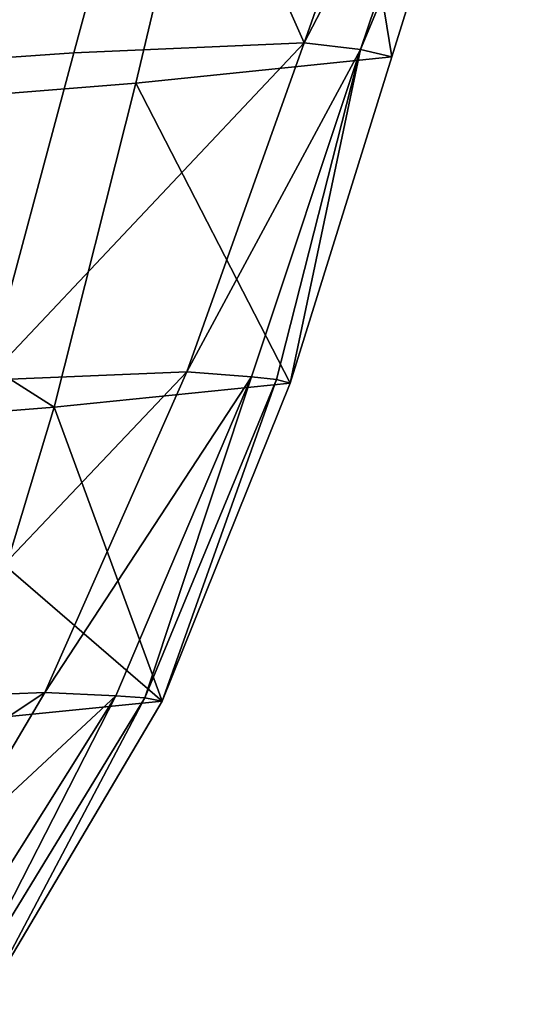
# Model space of a CAD drawing. Header units: millimetres. Extents: x 0 to 2133, y 0 to 2087.
# Tile 70 of 256: x 124.85 to 129.67, y 2037.11 to 2046.24. Entities that reach past the tile are written whole.
import ezdxf

# ---------------------------------------------------------------- set-up
doc = ezdxf.new("R2010")
doc.units = ezdxf.units.MM
doc.header["$LTSCALE"] = 25.4
doc.layers.get('0').update_dxf_attribs({"true_color": 0xff5454})

# ---------------------------------------------------------------- blocks, each defined once
blk = doc.blocks.new('COSMO-S-3382-4917.STL#2')
at = {"color": 18, "true_color": 0x000000}
mesh = blk.add_polyface(dxfattribs=at)
corners = [(-26.4494, 2116.6094, 15.4926), (-28.6301, 2110.4675, 15.9357), (-29.9413, 2113.4148, 13.3401)]
mesh.append_faces([[corners[k] for k in face] for face in [(0, 1, 2)]], dxfattribs={"color": 18})
mesh = blk.add_polyface(dxfattribs=at)
corners = [(-26.4494, 2116.6094, 15.4926), (-27.0786, 2113.4482, 19.1543), (-28.6301, 2110.4675, 15.9357)]
mesh.append_faces([[corners[k] for k in face] for face in [(0, 1, 2)]], dxfattribs={"color": 18})
mesh = blk.add_polyface(dxfattribs=at)
corners = [(-28.7599, 2116.1157, 24.7137), (-34.7085, 2115.6255, 24.9751), (-35.0599, 2109.7031, 24.1898)]
mesh.append_faces([[corners[k] for k in face] for face in [(0, 1, 2)]], dxfattribs={"color": 18})
mesh = blk.add_polyface(dxfattribs=at)
corners = [(-28.7599, 2116.1157, 24.7137), (-35.0599, 2109.7031, 24.1898), (-30.1909, 2110.0918, 23.7457)]
mesh.append_faces([[corners[k] for k in face] for face in [(0, 1, 2)]], dxfattribs={"color": 18})
mesh = blk.add_polyface(dxfattribs=at)
corners = [(-27.8172, 2110.3386, 21.8168), (-28.7599, 2116.1157, 24.7137), (-30.1909, 2110.0918, 23.7457)]
mesh.append_faces([[corners[k] for k in face] for face in [(0, 1, 2)]], dxfattribs={"color": 18})
mesh = blk.add_polyface(dxfattribs=at)
corners = [(-26.8698, 2113.3704, 22.0233), (-28.7599, 2116.1157, 24.7137), (-27.8172, 2110.3386, 21.8168)]
mesh.append_faces([[corners[k] for k in face] for face in [(0, 1, 2)]], dxfattribs={"color": 18})
mesh = blk.add_polyface(dxfattribs=at)
corners = [(-27.0786, 2113.4482, 19.1543), (-28.109, 2110.4045, 19.04), (-28.6301, 2110.4675, 15.9357)]
mesh.append_faces([[corners[k] for k in face] for face in [(0, 1, 2)]], dxfattribs={"color": 18})
mesh = blk.add_polyface(dxfattribs=at)
corners = [(-27.0786, 2113.4482, 19.1543), (-26.8698, 2113.3704, 22.0233), (-28.109, 2110.4045, 19.04)]
mesh.append_faces([[corners[k] for k in face] for face in [(0, 1, 2)]], dxfattribs={"color": 18})
mesh = blk.add_polyface(dxfattribs=at)
corners = [(-32.9915, 2110.2188, 13.3239), (-30.7669, 2110.375, 13.7584), (-31.582, 2107.3416, 14.1749), (-29.9413, 2113.4148, 13.3401)]
mesh.append_faces([[corners[k] for k in face] for face in [(0, 1, 2), (1, 0, 3)]], dxfattribs={"vtx0": -1, "color": 18})
mesh = blk.add_polyface(dxfattribs=at)
corners = [(-29.9413, 2113.4148, 13.3401), (-32.9915, 2110.2188, 13.3239), (-32.4845, 2113.2249, 13.0239)]
mesh.append_faces([[corners[k] for k in face] for face in [(0, 1, 2)]], dxfattribs={"color": 18})
mesh = blk.add_polyface(dxfattribs=at)
corners = [(-29.9413, 2113.4148, 13.3401), (-28.6301, 2110.4675, 15.9357), (-30.7669, 2110.375, 13.7584)]
mesh.append_faces([[corners[k] for k in face] for face in [(0, 1, 2)]], dxfattribs={"color": 18})
mesh = blk.add_polyface(dxfattribs=at)
corners = [(-28.109, 2110.4045, 19.04), (-27.8172, 2110.3386, 21.8168), (-28.7607, 2107.3152, 21.6118), (-26.8698, 2113.3704, 22.0233)]
mesh.append_faces([[corners[k] for k in face] for face in [(0, 1, 2), (1, 0, 3)]], dxfattribs={"vtx0": -1, "color": 18})
mesh = blk.add_polyface(dxfattribs=at)
corners = [(-28.6301, 2110.4675, 15.9357), (-29.7173, 2107.4187, 16.1567), (-31.582, 2107.3416, 14.1749)]
mesh.append_faces([[corners[k] for k in face] for face in [(0, 1, 2)]], dxfattribs={"color": 18})
mesh = blk.add_polyface(dxfattribs=at)
corners = [(-28.6301, 2110.4675, 15.9357), (-31.582, 2107.3416, 14.1749), (-30.7669, 2110.375, 13.7584)]
mesh.append_faces([[corners[k] for k in face] for face in [(0, 1, 2)]], dxfattribs={"color": 18})
mesh = blk.add_polyface(dxfattribs=at)
corners = [(-28.6301, 2110.4675, 15.9357), (-28.109, 2110.4045, 19.04), (-29.7173, 2107.4187, 16.1567)]
mesh.append_faces([[corners[k] for k in face] for face in [(0, 1, 2)]], dxfattribs={"color": 18})
mesh = blk.add_polyface(dxfattribs=at)
corners = [(-27.8172, 2110.3386, 21.8168), (-30.1909, 2110.0918, 23.7457), (-28.7607, 2107.3152, 21.6118)]
mesh.append_faces([[corners[k] for k in face] for face in [(0, 1, 2)]], dxfattribs={"color": 18})
mesh = blk.add_polyface(dxfattribs=at)
corners = [(-28.109, 2110.4045, 19.04), (-29.1183, 2107.373, 18.9261), (-29.7173, 2107.4187, 16.1567)]
mesh.append_faces([[corners[k] for k in face] for face in [(0, 1, 2)]], dxfattribs={"color": 18})
mesh = blk.add_polyface(dxfattribs=at)
corners = [(-28.109, 2110.4045, 19.04), (-28.8875, 2107.3481, 20.2608), (-29.1183, 2107.373, 18.9261)]
mesh.append_faces([[corners[k] for k in face] for face in [(0, 1, 2)]], dxfattribs={"color": 18})
mesh = blk.add_polyface(dxfattribs=at)
corners = [(-28.109, 2110.4045, 19.04), (-28.7607, 2107.3152, 21.6118), (-28.8875, 2107.3481, 20.2608)]
mesh.append_faces([[corners[k] for k in face] for face in [(0, 1, 2)]], dxfattribs={"color": 18})
mesh = blk.add_polyface(dxfattribs=at)
corners = [(-30.1909, 2110.0918, 23.7457), (-35.0599, 2109.7031, 24.1898), (-30.9489, 2107.0925, 23.2653)]
mesh.append_faces([[corners[k] for k in face] for face in [(0, 1, 2)]], dxfattribs={"color": 18})
mesh = blk.add_polyface(dxfattribs=at)
corners = [(-28.7607, 2107.3152, 21.6118), (-30.1909, 2110.0918, 23.7457), (-30.9489, 2107.0925, 23.2653)]
mesh.append_faces([[corners[k] for k in face] for face in [(0, 1, 2)]], dxfattribs={"color": 18})
mesh = blk.add_polyface(dxfattribs=at)
corners = [(-30.9489, 2107.0925, 23.2653), (-35.0599, 2109.7031, 24.1898), (-35.3033, 2106.7417, 23.8016)]
mesh.append_faces([[corners[k] for k in face] for face in [(0, 1, 2)]], dxfattribs={"color": 18})
mesh = blk.add_polyface(dxfattribs=at)
corners = [(-29.7173, 2107.4187, 16.1567), (-31.0352, 2104.4475, 16.3812), (-32.5982, 2104.3855, 14.5924)]
mesh.append_faces([[corners[k] for k in face] for face in [(0, 1, 2)]], dxfattribs={"color": 18})
mesh = blk.add_polyface(dxfattribs=at)
corners = [(-29.7173, 2107.4187, 16.1567), (-32.5982, 2104.3855, 14.5924), (-31.582, 2107.3416, 14.1749)]
mesh.append_faces([[corners[k] for k in face] for face in [(0, 1, 2)]], dxfattribs={"color": 18})
mesh = blk.add_polyface(dxfattribs=at)
corners = [(-29.7173, 2107.4187, 16.1567), (-29.1183, 2107.373, 18.9261), (-31.0352, 2104.4475, 16.3812)]
mesh.append_faces([[corners[k] for k in face] for face in [(0, 1, 2)]], dxfattribs={"color": 18})
mesh = blk.add_polyface(dxfattribs=at)
corners = [(-29.1183, 2107.373, 18.9261), (-30.3767, 2104.418, 18.8185), (-31.0352, 2104.4475, 16.3812)]
mesh.append_faces([[corners[k] for k in face] for face in [(0, 1, 2)]], dxfattribs={"color": 18})
mesh = blk.add_polyface(dxfattribs=at)
corners = [(-29.1183, 2107.373, 18.9261), (-30.1073, 2104.397, 20.1178), (-30.3767, 2104.418, 18.8185)]
mesh.append_faces([[corners[k] for k in face] for face in [(0, 1, 2)]], dxfattribs={"color": 18})
mesh = blk.add_polyface(dxfattribs=at)
corners = [(-29.1183, 2107.373, 18.9261), (-28.8875, 2107.3481, 20.2608), (-30.1073, 2104.397, 20.1178)]
mesh.append_faces([[corners[k] for k in face] for face in [(0, 1, 2)]], dxfattribs={"color": 18})
mesh = blk.add_polyface(dxfattribs=at)
corners = [(-28.8875, 2107.3481, 20.2608), (-29.9465, 2104.3677, 21.4157), (-30.1073, 2104.397, 20.1178)]
mesh.append_faces([[corners[k] for k in face] for face in [(0, 1, 2)]], dxfattribs={"color": 18})
mesh = blk.add_polyface(dxfattribs=at)
corners = [(-28.8875, 2107.3481, 20.2608), (-28.7607, 2107.3152, 21.6118), (-29.9465, 2104.3677, 21.4157)]
mesh.append_faces([[corners[k] for k in face] for face in [(0, 1, 2)]], dxfattribs={"color": 18})
mesh = blk.add_polyface(dxfattribs=at)
corners = [(-28.7607, 2107.3152, 21.6118), (-30.9489, 2107.0925, 23.2653), (-29.9465, 2104.3677, 21.4157)]
mesh.append_faces([[corners[k] for k in face] for face in [(0, 1, 2)]], dxfattribs={"color": 18})
mesh = blk.add_polyface(dxfattribs=at)
corners = [(-30.9489, 2107.0925, 23.2653), (-35.3033, 2106.7417, 23.8016), (-31.3928, 2105.6152, 23.0284)]
mesh.append_faces([[corners[k] for k in face] for face in [(0, 1, 2)]], dxfattribs={"color": 18})
mesh = blk.add_polyface(dxfattribs=at)
corners = [(-29.9465, 2104.3677, 21.4157), (-30.9489, 2107.0925, 23.2653), (-31.3928, 2105.6152, 23.0284)]
mesh.append_faces([[corners[k] for k in face] for face in [(0, 1, 2)]], dxfattribs={"color": 18})
mesh = blk.add_polyface(dxfattribs=at)
corners = [(-29.9465, 2104.3677, 21.4157), (-31.3928, 2105.6152, 23.0284), (-31.9216, 2104.1685, 22.7954)]
mesh.append_faces([[corners[k] for k in face] for face in [(0, 1, 2)]], dxfattribs={"color": 18})
mesh = blk.add_polyface(dxfattribs=at)
corners = [(-33.2651, 2102.9646, 14.8027), (-31.8829, 2103.0166, 16.4965), (-34.0128, 2101.5747, 15.013), (-31.0352, 2104.4475, 16.3812)]
mesh.append_faces([[corners[k] for k in face] for face in [(0, 1, 2), (1, 0, 3)]], dxfattribs={"vtx0": -1, "color": 18})
mesh = blk.add_polyface(dxfattribs=at)
corners = [(-31.0352, 2104.4475, 16.3812), (-33.2651, 2102.9646, 14.8027), (-32.5982, 2104.3855, 14.5924)]
mesh.append_faces([[corners[k] for k in face] for face in [(0, 1, 2)]], dxfattribs={"color": 18})
mesh = blk.add_polyface(dxfattribs=at)
corners = [(-30.3767, 2104.418, 18.8185), (-32.144, 2101.5994, 18.7233), (-31.8829, 2103.0166, 16.4965)]
mesh.append_faces([[corners[k] for k in face] for face in [(0, 1, 2)]], dxfattribs={"color": 18})
mesh = blk.add_polyface(dxfattribs=at)
corners = [(-30.3767, 2104.418, 18.8185), (-31.8281, 2101.5825, 19.9892), (-32.144, 2101.5994, 18.7233)]
mesh.append_faces([[corners[k] for k in face] for face in [(0, 1, 2)]], dxfattribs={"color": 18})
mesh = blk.add_polyface(dxfattribs=at)
corners = [(-31.0352, 2104.4475, 16.3812), (-30.3767, 2104.418, 18.8185), (-31.8829, 2103.0166, 16.4965)]
mesh.append_faces([[corners[k] for k in face] for face in [(0, 1, 2)]], dxfattribs={"color": 18})
mesh = blk.add_polyface(dxfattribs=at)
corners = [(-30.3767, 2104.418, 18.8185), (-30.1073, 2104.397, 20.1178), (-31.8281, 2101.5825, 19.9892)]
mesh.append_faces([[corners[k] for k in face] for face in [(0, 1, 2)]], dxfattribs={"color": 18})
mesh = blk.add_polyface(dxfattribs=at)
corners = [(-30.1073, 2104.397, 20.1178), (-31.6094, 2101.5588, 21.2358), (-31.8281, 2101.5825, 19.9892)]
mesh.append_faces([[corners[k] for k in face] for face in [(0, 1, 2)]], dxfattribs={"color": 18})
mesh = blk.add_polyface(dxfattribs=at)
corners = [(-30.1073, 2104.397, 20.1178), (-29.9465, 2104.3677, 21.4157), (-31.6094, 2101.5588, 21.2358)]
mesh.append_faces([[corners[k] for k in face] for face in [(0, 1, 2)]], dxfattribs={"color": 18})
mesh = blk.add_polyface(dxfattribs=at)
corners = [(-29.9465, 2104.3677, 21.4157), (-31.9216, 2104.1685, 22.7954), (-31.6094, 2101.5588, 21.2358)]
mesh.append_faces([[corners[k] for k in face] for face in [(0, 1, 2)]], dxfattribs={"color": 18})

msp = doc.modelspace()

# ---------------------------------------------------------------- block references
at = {"color": 0}
msp.add_blockref('COSMO-S-3382-4917.STL#2', (156.122, -64.4456, -4.1293), dxfattribs=at)

doc.saveas('drawing.dxf')
